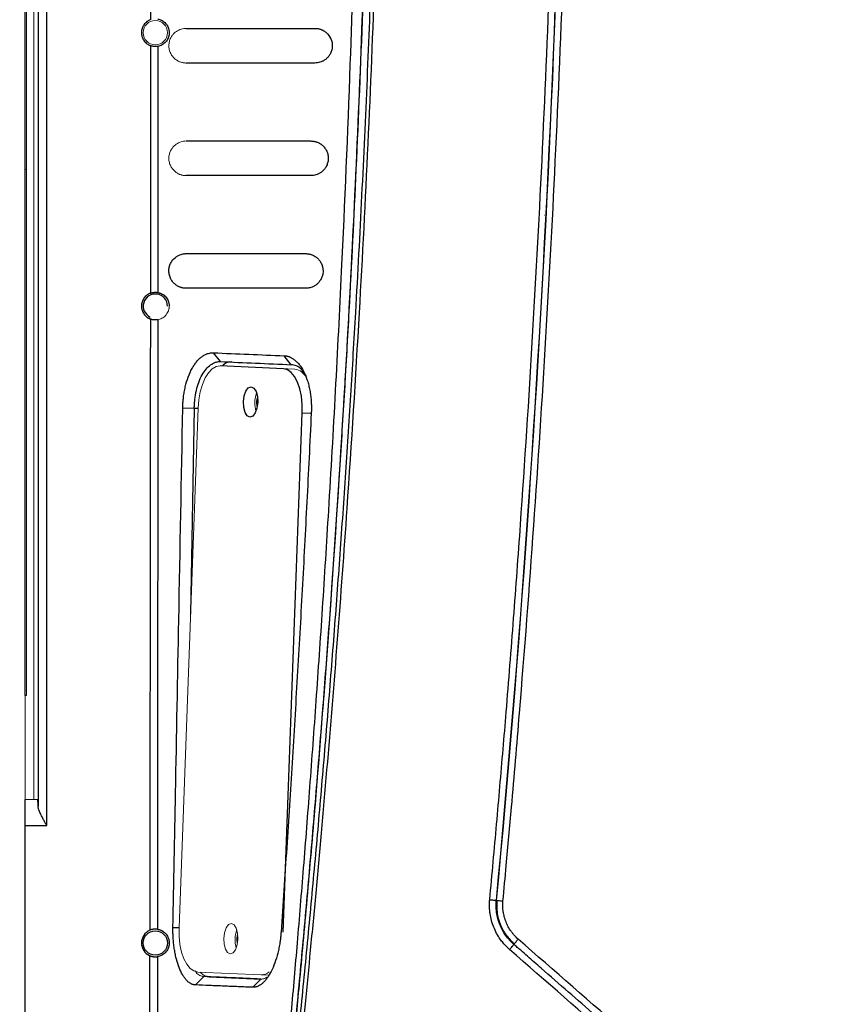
# Paper-space layout 'Sheet2' of a CAD drawing. Header units: millimetres. Extents: x 0 to 1118, y 0 to 864.
# Tile 46 of 85: x 644 to 691, y 355 to 412. Entities that reach past the tile are written whole.
import ezdxf

# ---------------------------------------------------------------- set-up
doc = ezdxf.new("R2010")
doc.units = ezdxf.units.MM
doc.styles.add('SLDTEXTSTYLE0', font='TXT', dxfattribs={"width": 0.605})
doc.dimstyles.new('SLDDIMSTYLE1', dxfattribs={"dimtxt": 5.650301, "dimasz": 4.572, "dimexe": 0, "dimexo": 0.0625, "dimgap": 1.412575, "dimtad": 0, "dimtih": 1, "dimtoh": 1, "dimdec": 1, "dimlfac": 2, "dimrnd": 1e-09, "dimzin": 12, "dimdsep": 46, "dimtxsty": 'SLDTEXTSTYLE0', "dimsah": 1, "dimcen": 0.09, "dimadec": 0, "dimazin": 3, "dimtfac": 1, "dimtdec": 1, "dimtofl": 0, "dimtmove": 0, "dimatfit": 3, "dimfxl": 1, "dimfrac": 2, "dimtolj": 1, "dimtzin": 12, "dimarcsym": 0})

# ---------------------------------------------------------------- blocks, each defined once
blk = doc.blocks.new('_D_12')
at = {"color": 7, "linetype": 'Continuous', "lineweight": 0}
for p, q in [((711.628, 581.08), (604.625, 581.08)), ((606.225, 581.08), (606.225, 457.172)), ((594.907, 448.118), (593.614, 448.118)), ((593.614, 448.118), (593.614, 439.44)), ((617.544, 448.118), (618.837, 448.118)), ((618.837, 448.118), (618.837, 439.44)), ((593.614, 439.44), (594.907, 439.44)), ((618.837, 439.44), (617.544, 439.44)), ((606.225, 314.24), (606.225, 438.147)), ((711.628, 314.24), (604.625, 314.24))]:
    blk.add_line(p, q, dxfattribs=at)
for points in [[(606.225, 581.08), (605.463, 576.508), (606.987, 576.508)], [(606.225, 314.24), (606.987, 318.812), (605.463, 318.812)]]:
    blk.add_solid(points, dxfattribs=at)
at = {"color": 7, "linetype": 'Continuous', "lineweight": 0, "char_height": 5.8208, "attachment_point": 1, "style": 'SLDTEXTSTYLE0'}
for s, insert in [('533.7', (596.524, 456.915)), ('21.01', (596.524, 446.944))]:
    blk.add_mtext(s, dxfattribs=dict(at, insert=insert))

psp = doc.layouts.new('Sheet2')

# ---------------------------------------------------------------- linework, layer by layer
at = {"color": 7, "linetype": 'Continuous', "lineweight": 30}
for p, q in [((645.438, 365.16), (645.438, 530.16)), ((644.938, 529.053), (644.938, 366.266)), ((644.189, 403.02), (644.189, 492.3)), ((651.42, 410.16), (651.411, 395.876)), ((651.837, 410.122), (651.835, 395.918)), ((644.189, 372.66), (644.189, 403.02)), ((655.455, 391.929), (655.048, 392.436)), ((659.539, 391.751), (659.133, 392.267)), ((659.091, 391.516), (655.437, 391.679)), ((653.281, 389.257), (653.944, 389.243)), ((653.944, 389.243), (653.731, 377.359)), ((657.573, 389.36), (657.556, 389.541)), ((659.077, 359.007), (660.177, 388.965)), ((644.189, 352.16), (644.189, 365.16)), ((644.189, 365.16), (645.438, 365.16)), ((644.187, 361.91), (644.189, 361.91)), ((656.435, 358.382), (656.418, 358.562)), ((654.49, 356.441), (654.018, 355.954)), ((654.804, 356.431), (657.818, 356.296)), ((657.788, 356.291), (657.319, 355.819))]:
    psp.add_line(p, q, dxfattribs=at)
at = {"color": 144, "linetype": 'Continuous', "lineweight": 0}
for p, q in [((644.689, 528.66), (644.689, 366.66)), ((644.264, 372.66), (644.264, 522.66)), ((674.441, 405.66), (674.435, 405.66)), ((644.264, 403.02), (644.189, 403.02)), ((674.3, 403.02), (674.293, 403.02)), ((674.165, 400.63), (674.172, 400.63)), ((674.185, 400.88), (674.179, 400.88)), ((674.152, 400.38), (674.158, 400.38)), ((655.437, 391.679), (656.098, 391.657)), ((659.752, 391.494), (656.098, 391.657)), ((659.752, 391.494), (659.091, 391.516)), ((654.167, 389.234), (653.065, 359.254)), ((644.189, 366.66), (644.189, 372.66)), ((644.189, 372.66), (644.264, 372.66)), ((644.189, 366.66), (644.911, 366.66)), ((672.949, 357.808), (672.949, 357.802)), ((654.152, 356.703), (657.806, 356.54)), ((654.49, 356.441), (654.804, 356.431)), ((657.817, 356.54), (658.281, 356.524)), ((657.892, 356.543), (658.282, 356.526)), ((674.949, 356.054), (674.949, 356.06))]:
    psp.add_line(p, q, dxfattribs=at)
at = {"color": 8, "linetype": 'Continuous', "lineweight": 30}
for p, q in [((653.944, 389.243), (654.167, 389.235)), ((660.177, 388.965), (660.653, 388.949)), ((653.065, 359.251), (652.716, 359.259))]:
    psp.add_line(p, q, dxfattribs=at)
at = {"color": 144, "linetype": 'Continuous', "lineweight": 0, "flags": 128}
for points in [[(655.437, 391.679), (655.205, 391.642), (654.979, 391.509), (654.767, 391.288), (654.577, 390.985), (654.416, 390.613), (654.292, 390.186), (654.207, 389.72), (654.167, 389.234)], [(653.065, 359.254), (653.07, 358.766), (653.12, 358.294), (653.213, 357.857), (653.346, 357.472), (653.513, 357.154), (653.708, 356.914), (653.924, 356.762), (654.152, 356.703)], [(656.084, 359.495), (656.24, 359.421), (656.367, 359.226), (656.446, 358.938), (656.465, 358.602), (656.421, 358.269), (656.321, 357.989), (656.181, 357.806), (656.02, 357.746), (655.865, 357.82), (655.738, 358.015), (655.659, 358.303), (655.64, 358.639), (655.684, 358.972), (655.783, 359.252), (655.924, 359.435), (656.084, 359.495)]]:
    psp.add_lwpolyline(points, dxfattribs=at)
at = {"color": 7, "linetype": 'Continuous', "lineweight": 30, "flags": 128}
for points in [[(660.177, 388.965), (660.173, 389.454), (660.123, 389.926), (660.03, 390.362), (659.897, 390.747), (659.73, 391.066), (659.535, 391.306), (659.319, 391.458), (659.091, 391.516)], [(657.223, 390.474), (657.378, 390.4), (657.505, 390.205), (657.584, 389.917), (657.603, 389.581), (657.559, 389.248), (657.459, 388.968), (657.319, 388.784), (657.158, 388.725), (657.003, 388.798), (656.876, 388.994), (656.797, 389.282), (656.778, 389.618), (656.822, 389.951), (656.922, 390.231), (657.062, 390.414), (657.223, 390.474)]]:
    psp.add_lwpolyline(points, dxfattribs=at)
at = {"color": 144, "linetype": 'Continuous', "lineweight": 0}
psp.add_circle((651.699, 410.91), 0.7, dxfattribs=at)
at = {"color": 7, "linetype": 'Continuous', "lineweight": 30}
psp.add_circle((651.699, 358.38), 0.7, dxfattribs=at)
psp.add_arc((651.699, 395.13), 0.7, 0, 245.2166, dxfattribs=at)
at = {"color": 144, "linetype": 'Continuous', "lineweight": 0}
for centre, radius, start, end in [((659.588, 390.579), 0.929, 28.2833, 79.8569), ((659.112, 389.533), 1.676, 159.802, 196.2482), ((657.974, 358.554), 1.676, 159.802, 196.2482), ((657.796, 357.268), 0.728, 270.7246, 310.871)]:
    psp.add_arc(centre, radius, start, end, dxfattribs=at)
at = {"color": 7, "linetype": 'Continuous', "lineweight": 30}
for points, knots in [([(658.596, 553.125), (658.675, 552.393), (658.862, 550.668), (659.128, 548.105), (659.383, 545.595), (659.587, 543.536), (659.758, 541.784), (660.107, 538.124), (660.813, 530.336), (662.053, 514.726), (663.27, 494.226), (664.09, 470.918), (664.352, 449.628), (664.173, 429.469), (663.636, 410.45), (662.633, 389.417), (661.539, 373.82), (660.68, 363.654), (660.447, 360.979), (660.217, 358.421), (660.005, 356.138), (659.792, 353.888), (659.554, 351.436), (659.253, 348.428), (658.93, 345.285), (658.698, 343.147), (658.595, 342.195)], [0, 0, 0, 0, 0.010441, 0.024633, 0.036574, 0.046266, 0.054002, 0.061559, 0.098462, 0.165009, 0.283842, 0.389944, 0.496046, 0.586073, 0.676099, 0.766125, 0.884958, 0.89803, 0.910947, 0.923078, 0.934483, 0.943497, 0.955156, 0.96946, 0.986408, 1, 1, 1, 1]), ([(658.597, 342.194), (658.679, 342.956), (658.844, 344.478), (659.084, 346.763), (659.319, 349.048), (659.548, 351.334), (659.772, 353.62), (659.991, 355.907), (660.204, 358.194), (660.412, 360.482), (660.615, 362.77), (660.812, 365.059), (661.003, 367.348), (661.19, 369.638), (661.371, 371.928), (661.546, 374.218), (661.716, 376.509), (661.881, 378.801), (662.04, 381.092), (662.194, 383.384), (662.342, 385.677), (662.486, 387.97), (662.623, 390.263), (662.756, 392.556), (662.991, 396.811), (663.469, 406.371), (663.966, 420.01), (664.258, 434.889), (664.321, 445.163), (664.305, 452.063), (664.276, 456.466), (664.226, 460.869), (664.156, 465.271), (664.067, 469.673), (663.958, 474.075), (663.828, 478.476), (663.679, 482.876), (663.511, 487.276), (663.322, 491.675), (663.113, 496.073), (662.885, 500.47), (662.637, 504.866), (662.369, 509.261), (662.081, 513.654), (661.774, 518.047), (661.447, 522.438), (661.1, 526.827), (660.733, 531.215), (660.346, 535.601), (659.939, 539.985), (659.512, 544.367), (659.067, 548.747), (658.753, 551.666), (658.597, 553.125)], [0, 0, 0, 0, 0.0108691, 0.0217383, 0.0326076, 0.043477, 0.0543465, 0.065216, 0.0760856, 0.0869553, 0.0978251, 0.1086949, 0.1195647, 0.1304345, 0.1413044, 0.1521743, 0.1630441, 0.173914, 0.1847839, 0.1956537, 0.2065235, 0.2173932, 0.2282629, 0.2391325, 0.2500021, 0.2887494, 0.3750016, 0.4437238, 0.5000009, 0.5208344, 0.5416678, 0.5625012, 0.5833345, 0.6041678, 0.6250011, 0.6458344, 0.6666676, 0.6875008, 0.7083341, 0.7291674, 0.7500007, 0.7708342, 0.7916677, 0.8125013, 0.8333351, 0.8541688, 0.8750025, 0.895836, 0.9166694, 0.9375026, 0.9583354, 0.9791679, 1, 1, 1, 1]), ([(658.771, 342.048), (658.853, 342.777), (659.017, 344.238), (659.258, 346.433), (659.495, 348.639), (659.727, 350.854), (659.956, 353.079), (660.18, 355.314), (660.399, 357.558), (660.615, 359.812), (660.825, 362.075), (661.032, 364.349), (661.233, 366.631), (661.43, 368.924), (661.622, 371.226), (661.809, 373.538), (661.991, 375.859), (662.168, 378.19), (662.34, 380.53), (662.506, 382.88), (662.668, 385.24), (662.824, 387.609), (662.975, 389.987), (663.12, 392.376), (663.474, 398.467), (663.958, 408.2), (664.429, 421.515), (664.705, 434.649), (664.796, 447.66), (664.705, 460.671), (664.429, 473.804), (663.958, 487.119), (663.438, 497.583), (662.99, 505.125), (662.697, 509.677), (662.385, 514.194), (662.054, 518.676), (661.703, 523.123), (661.335, 527.535), (660.949, 531.911), (660.547, 536.252), (660.127, 540.557), (659.692, 544.827), (659.242, 549.061), (658.928, 551.871), (658.771, 553.271)], [0, 0, 0, 0, 0.010393, 0.020829, 0.031308, 0.041831, 0.052398, 0.063007, 0.07366, 0.084357, 0.095097, 0.10588, 0.116706, 0.127576, 0.13849, 0.149446, 0.160446, 0.17149, 0.182576, 0.193706, 0.204879, 0.216096, 0.227356, 0.238659, 0.250005, 0.313829, 0.376771, 0.438829, 0.5, 0.561171, 0.623229, 0.686171, 0.749995, 0.771704, 0.793254, 0.814645, 0.835877, 0.856949, 0.877863, 0.898617, 0.919213, 0.939648, 0.959925, 0.980042, 1, 1, 1, 1]), ([(658.99, 342.023), (659.073, 342.76), (659.244, 344.294), (659.505, 346.684), (659.779, 349.253), (660.065, 352), (660.36, 354.926), (660.664, 358.031), (660.974, 361.315), (661.289, 364.779), (661.934, 372.176), (662.706, 382.186), (663.667, 397.477), (664.247, 410.06), (664.673, 423.439), (664.906, 434.58), (664.995, 447.652), (664.906, 460.732), (664.673, 471.877), (664.247, 485.264), (663.666, 497.847), (662.706, 513.134), (661.889, 523.729), (661.141, 532.221), (660.673, 537.214), (660.221, 541.805), (659.788, 545.992), (659.383, 549.779), (659.116, 552.168), (658.99, 553.296)], [0, 0, 0, 0, 0.0105111, 0.0218672, 0.0340683, 0.0471143, 0.0610052, 0.0757411, 0.091322, 0.1077478, 0.1250185, 0.196531, 0.249995, 0.3421207, 0.3749991, 0.4396651, 0.5000005, 0.5602246, 0.6250018, 0.6579563, 0.7500057, 0.8034713, 0.8749819, 0.9005713, 0.9242595, 0.9460464, 0.9659322, 0.9839167, 1, 1, 1, 1]), ([(670.988, 360.875), (671.056, 361.605), (671.191, 363.061), (671.387, 365.238), (671.577, 367.403), (671.761, 369.554), (672.03, 372.789), (672.372, 377.112), (672.901, 384.338), (673.484, 393.373), (674.249, 407.843), (674.888, 425.937), (675.144, 447.66), (674.888, 469.382), (674.249, 487.476), (673.484, 501.946), (672.924, 510.617), (672.452, 517.122), (672.144, 521.099), (671.85, 524.711), (671.576, 527.943), (671.29, 531.184), (671.09, 533.347), (670.988, 534.444)], [0, 0, 0, 0, 0.012656, 0.025234, 0.037734, 0.050156, 0.062501, 0.09376, 0.125002, 0.187552, 0.250002, 0.375088, 0.5, 0.624911, 0.749998, 0.812439, 0.874998, 0.899958, 0.924999, 0.943849, 0.9625, 0.980981, 1, 1, 1, 1]), ([(671.368, 534.482), (672.717, 520.053), (673.737, 505.594), (675.099, 476.643), (675.441, 462.151), (675.441, 433.168), (675.099, 418.677), (673.737, 389.726), (672.717, 375.266), (671.368, 360.837)], [0, 0, 0, 0, 0.25, 0.25, 0.5, 0.5, 0.75, 0.75, 1, 1, 1, 1]), ([(671.372, 360.838), (674.085, 389.693), (675.444, 418.676), (675.444, 476.643), (674.085, 505.626), (671.372, 534.481)], [0, 0, 0, 0, 0.5, 0.5, 1, 1, 1, 1]), ([(671.753, 360.8), (671.816, 361.484), (671.984, 363.288), (672.226, 365.992), (672.479, 368.92), (672.931, 374.337), (673.826, 386.086), (674.689, 400.763), (675.577, 422.492), (675.955, 444.239), (675.658, 469.406), (674.984, 488.469), (674.196, 502.945), (673.598, 511.987), (673.138, 518.268), (672.757, 523.086), (672.403, 527.3), (672.087, 530.911), (671.864, 533.316), (671.753, 534.519)], [0, 0, 0, 0, 0.011833, 0.03125, 0.046823, 0.062501, 0.125002, 0.250001, 0.316015, 0.499997, 0.624997, 0.749997, 0.828893, 0.874998, 0.906249, 0.937499, 0.95834, 0.979174, 1, 1, 1, 1]), ([(658.124, 339.39), (658.203, 340.17), (658.373, 341.838), (658.636, 344.507), (658.925, 347.506), (659.235, 350.836), (659.563, 354.498), (659.907, 358.491), (660.263, 362.816), (660.625, 367.474), (660.991, 372.464), (661.355, 377.788), (661.877, 386.046), (662.442, 396.515), (662.942, 408.466), (663.26, 418.562), (663.481, 428.228), (663.62, 438.166), (663.662, 449.077), (663.59, 460.234), (663.46, 467.847), (663.368, 471.933), (663.354, 472.505), (663.334, 473.366), (663.306, 474.517), (663.269, 475.956), (663.221, 477.684), (663.163, 479.701), (663.091, 482.007), (663.005, 484.601), (662.901, 487.484), (662.778, 490.656), (662.633, 494.115), (662.463, 497.863), (662.265, 501.898), (662.036, 506.221), (661.774, 510.831), (661.576, 514), (661.473, 515.632)], [0, 0, 0, 0, 0.013318, 0.028513, 0.045587, 0.064539, 0.08537, 0.108081, 0.132672, 0.159144, 0.187497, 0.217732, 0.249849, 0.328166, 0.395949, 0.45319, 0.499883, 0.560311, 0.622138, 0.68536, 0.749976, 0.751582, 0.754826, 0.759708, 0.766229, 0.774387, 0.784184, 0.795618, 0.80869, 0.8234, 0.839747, 0.857732, 0.877353, 0.898611, 0.921505, 0.946035, 0.9722, 1, 1, 1, 1]), ([(651.421, 411.66), (651.402, 411.652), (651.365, 411.638), (651.313, 411.611), (651.262, 411.581), (651.195, 411.534), (651.118, 411.465), (651.039, 411.368), (650.976, 411.261), (650.931, 411.146), (650.904, 411.028), (650.9, 410.949), (650.899, 410.91)], [0, 0, 0, 0, 0.0611738, 0.1220436, 0.1829478, 0.244224, 0.3720146, 0.5000825, 0.6278731, 0.7559411, 0.8779021, 1, 1, 1, 1]), ([(651.837, 411.698), (651.858, 411.693), (651.901, 411.685), (651.964, 411.665), (652.025, 411.641), (652.103, 411.602), (652.194, 411.543), (652.292, 411.451), (652.376, 411.343), (652.432, 411.234), (652.466, 411.139), (652.484, 411.064), (652.496, 410.987), (652.497, 410.935), (652.498, 410.91)], [0, 0, 0, 0, 0.075757, 0.149965, 0.222802, 0.294454, 0.432401, 0.560201, 0.681945, 0.791333, 0.847061, 0.899555, 0.950068, 1, 1, 1, 1]), ([(650.899, 410.91), (650.899, 410.89), (650.9, 410.85), (650.907, 410.791), (650.918, 410.733), (650.938, 410.655), (650.976, 410.559), (651.039, 410.451), (651.118, 410.354), (651.21, 410.273), (651.31, 410.206), (651.383, 410.175), (651.42, 410.16)], [0, 0, 0, 0, 0.061176, 0.122048, 0.182955, 0.244234, 0.372019, 0.500082, 0.627868, 0.755931, 0.877897, 1, 1, 1, 1]), ([(652.498, 410.91), (652.498, 410.894), (652.497, 410.864), (652.493, 410.819), (652.487, 410.775), (652.478, 410.731), (652.467, 410.687), (652.453, 410.644), (652.425, 410.57), (652.372, 410.471), (652.289, 410.365), (652.192, 410.275), (652.083, 410.204), (651.964, 410.15), (651.88, 410.131), (651.837, 410.122)], [0, 0, 0, 0, 0.029276, 0.058523, 0.088034, 0.118094, 0.148976, 0.180928, 0.214176, 0.323396, 0.444537, 0.569073, 0.702985, 0.848546, 1, 1, 1, 1]), ([(653.477, 411.16), (654.297, 411.16), (655.942, 411.16), (658.418, 411.16), (660.076, 411.16), (660.907, 411.16)], [0, 0, 0, 0, 0.331633, 0.664967, 1, 1, 1, 1]), ([(660.907, 411.16), (660.931, 411.159), (660.979, 411.158), (661.05, 411.15), (661.12, 411.138), (661.189, 411.12), (661.257, 411.097), (661.362, 411.053), (661.499, 410.975), (661.693, 410.8), (661.834, 410.578), (661.892, 410.341), (661.906, 410.223), (661.907, 410.103), (661.888, 409.943), (661.83, 409.757), (661.729, 409.58), (661.608, 409.44), (661.478, 409.334), (661.338, 409.253), (661.196, 409.199), (661.051, 409.166), (660.955, 409.162), (660.907, 409.16)], [0, 0, 0, 0, 0.028975, 0.057607, 0.085942, 0.114028, 0.141912, 0.169644, 0.245643, 0.315378, 0.436143, 0.464013, 0.49053, 0.517158, 0.543664, 0.598575, 0.654909, 0.708749, 0.767933, 0.82456, 0.883974, 0.941466, 1, 1, 1, 1]), ([(651.837, 410.122), (651.827, 410.12), (651.807, 410.117), (651.773, 410.113), (651.735, 410.11), (651.694, 410.109), (651.642, 410.111), (651.576, 410.118), (651.498, 410.133), (651.446, 410.151), (651.42, 410.16)], [0, 0, 0, 0, 0.103603, 0.20539, 0.306395, 0.407679, 0.51029, 0.671889, 0.833717, 1, 1, 1, 1]), ([(660.907, 409.16), (660.076, 409.16), (658.418, 409.16), (655.941, 409.16), (654.297, 409.16), (653.477, 409.16)], [0, 0, 0, 0, 0.335071, 0.668406, 1, 1, 1, 1]), ([(653.477, 404.66), (654.072, 404.66), (655.264, 404.66), (657.058, 404.66), (658.861, 404.66), (660.068, 404.66), (660.672, 404.66)], [0, 0, 0, 0, 0.248534, 0.498047, 0.748536, 1, 1, 1, 1]), ([(660.672, 404.66), (660.696, 404.659), (660.744, 404.658), (660.814, 404.651), (660.883, 404.638), (660.952, 404.621), (661.019, 404.599), (661.123, 404.556), (661.256, 404.48), (661.386, 404.366), (661.475, 404.259), (661.534, 404.17), (661.584, 404.075), (661.637, 403.938), (661.679, 403.746), (661.667, 403.499), (661.603, 403.272), (661.503, 403.092), (661.381, 402.947), (661.25, 402.839), (661.109, 402.756), (660.966, 402.7), (660.819, 402.666), (660.722, 402.662), (660.672, 402.66)], [0, 0, 0, 0, 0.028798, 0.057257, 0.085422, 0.113336, 0.141046, 0.168598, 0.243189, 0.311879, 0.344602, 0.375391, 0.405758, 0.434059, 0.488974, 0.540899, 0.592523, 0.651149, 0.704806, 0.764407, 0.821447, 0.881718, 0.940277, 1, 1, 1, 1]), ([(660.672, 402.66), (660.068, 402.66), (658.861, 402.66), (657.057, 402.66), (655.263, 402.66), (654.072, 402.66), (653.477, 402.66)], [0, 0, 0, 0, 0.251501, 0.502003, 0.751504, 1, 1, 1, 1]), ([(653.477, 396.16), (653.454, 396.16), (653.407, 396.161), (653.337, 396.168), (653.269, 396.18), (653.201, 396.197), (653.135, 396.219), (653.032, 396.261), (652.899, 396.336), (652.746, 396.469), (652.618, 396.635), (652.521, 396.838), (652.48, 397.042), (652.477, 397.207), (652.494, 397.369), (652.551, 397.555), (652.685, 397.794), (652.855, 397.954), (653.036, 398.062), (653.164, 398.112), (653.279, 398.141), (653.378, 398.157), (653.444, 398.159), (653.477, 398.16)], [0, 0, 0, 0, 0.028845, 0.0573, 0.085407, 0.113208, 0.140746, 0.168066, 0.242713, 0.310713, 0.374084, 0.431984, 0.486108, 0.512156, 0.538396, 0.59222, 0.648456, 0.761122, 0.818703, 0.879549, 0.919257, 0.959368, 1, 1, 1, 1]), ([(653.477, 398.16), (654.047, 398.16), (655.188, 398.16), (656.907, 398.16), (658.636, 398.16), (659.793, 398.16), (660.373, 398.16)], [0, 0, 0, 0, 0.248512, 0.498017, 0.748514, 1, 1, 1, 1]), ([(660.373, 398.16), (660.396, 398.159), (660.443, 398.158), (660.513, 398.151), (660.582, 398.139), (660.65, 398.122), (660.716, 398.1), (660.819, 398.058), (660.952, 397.983), (661.103, 397.852), (661.229, 397.69), (661.305, 397.533), (661.342, 397.409), (661.363, 397.309), (661.377, 397.177), (661.364, 396.989), (661.308, 396.783), (661.209, 396.601), (661.088, 396.453), (660.957, 396.343), (660.815, 396.258), (660.687, 396.208), (660.572, 396.178), (660.473, 396.163), (660.406, 396.161), (660.373, 396.16)], [0, 0, 0, 0, 0.028671, 0.057019, 0.085083, 0.112906, 0.14053, 0.168, 0.242224, 0.310602, 0.373875, 0.432117, 0.450712, 0.468578, 0.50382, 0.53853, 0.589543, 0.647719, 0.70112, 0.760843, 0.818368, 0.879352, 0.919025, 0.959199, 1, 1, 1, 1]), ([(660.373, 396.16), (659.793, 396.16), (658.635, 396.16), (656.906, 396.16), (655.187, 396.16), (654.047, 396.16), (653.477, 396.16)], [0, 0, 0, 0, 0.251529, 0.50204, 0.751531, 1, 1, 1, 1]), ([(651.411, 395.876), (651.393, 395.869), (651.357, 395.854), (651.305, 395.827), (651.255, 395.796), (651.19, 395.749), (651.114, 395.68), (651.037, 395.584), (650.974, 395.477), (650.931, 395.364), (650.904, 395.247), (650.9, 395.169), (650.899, 395.13)], [0, 0, 0, 0, 0.0612, 0.122104, 0.183042, 0.244346, 0.372073, 0.500081, 0.627808, 0.755816, 0.877839, 1, 1, 1, 1]), ([(651.411, 395.876), (651.425, 395.881), (651.452, 395.891), (651.492, 395.903), (651.532, 395.912), (651.571, 395.92), (651.61, 395.925), (651.661, 395.929), (651.721, 395.93), (651.786, 395.926), (651.819, 395.92), (651.835, 395.918)], [0, 0, 0, 0, 0.084211, 0.166702, 0.248, 0.328656, 0.409234, 0.4903, 0.660374, 0.828549, 1, 1, 1, 1]), ([(651.835, 395.918), (651.857, 395.913), (651.9, 395.905), (651.964, 395.885), (652.026, 395.86), (652.105, 395.821), (652.196, 395.761), (652.294, 395.669), (652.377, 395.561), (652.433, 395.453), (652.466, 395.358), (652.484, 395.283), (652.496, 395.207), (652.497, 395.155), (652.498, 395.13)], [0, 0, 0, 0, 0.077835, 0.154022, 0.228731, 0.302144, 0.441384, 0.569884, 0.690181, 0.797556, 0.852007, 0.903017, 0.951865, 1, 1, 1, 1]), ([(650.899, 395.13), (650.899, 395.11), (650.9, 395.071), (650.906, 395.013), (650.917, 394.955), (650.938, 394.877), (650.974, 394.782), (651.036, 394.676), (651.113, 394.579), (651.203, 394.498), (651.302, 394.43), (651.374, 394.399), (651.41, 394.383)], [0, 0, 0, 0, 0.061203, 0.122111, 0.183053, 0.24436, 0.37208, 0.500081, 0.6278, 0.755802, 0.877831, 1, 1, 1, 1]), ([(651.835, 394.341), (651.826, 394.34), (651.806, 394.337), (651.772, 394.333), (651.734, 394.33), (651.693, 394.329), (651.639, 394.331), (651.572, 394.338), (651.491, 394.355), (651.437, 394.374), (651.41, 394.383)], [0, 0, 0, 0, 0.102849, 0.203882, 0.304187, 0.404872, 0.507034, 0.669732, 0.832529, 1, 1, 1, 1]), ([(651.835, 394.341), (651.834, 388.277), (651.832, 376.554), (651.826, 364.83), (651.824, 359.17)], [0, 0, 0, 0, 0.51723, 1, 1, 1, 1]), ([(653.28, 389.257), (653.28, 389.297), (653.282, 389.378), (653.287, 389.499), (653.295, 389.621), (653.306, 389.745), (653.326, 389.93), (653.363, 390.176), (653.445, 390.576), (653.584, 391.049), (653.77, 391.46), (653.941, 391.741), (654.08, 391.927), (654.228, 392.087), (654.383, 392.218), (654.544, 392.321), (654.691, 392.385), (654.821, 392.421), (654.934, 392.438), (655.008, 392.437), (655.046, 392.436)], [0, 0, 0, 0, 0.023581, 0.04738, 0.071443, 0.095812, 0.120531, 0.182402, 0.245, 0.371725, 0.497129, 0.560051, 0.623, 0.685786, 0.748733, 0.81166, 0.874357, 0.916501, 0.958319, 1, 1, 1, 1]), ([(655.046, 392.436), (655.725, 392.408), (657.084, 392.352), (658.447, 392.295), (659.129, 392.267)], [0, 0, 0, 0, 0.4999761, 1, 1, 1, 1]), ([(659.129, 392.267), (659.147, 392.266), (659.183, 392.265), (659.238, 392.258), (659.293, 392.248), (659.348, 392.234), (659.403, 392.216), (659.494, 392.18), (659.619, 392.113), (659.774, 391.998), (659.922, 391.854), (660.105, 391.629), (660.308, 391.284), (660.466, 390.866), (660.564, 390.5), (660.623, 390.21), (660.666, 389.908), (660.69, 389.629), (660.7, 389.381), (660.702, 389.166), (660.696, 389.022), (660.693, 388.95)], [0, 0, 0, 0, 0.020368, 0.040835, 0.061429, 0.082174, 0.103097, 0.124221, 0.186746, 0.249903, 0.312934, 0.37563, 0.499875, 0.623492, 0.685598, 0.747734, 0.810447, 0.872967, 0.915449, 0.957729, 1, 1, 1, 1]), ([(653.944, 389.243), (653.945, 389.278), (653.948, 389.371), (653.958, 389.545), (653.979, 389.776), (654.014, 390.027), (654.08, 390.357), (654.197, 390.751), (654.386, 391.168), (654.62, 391.512), (654.834, 391.715), (655.02, 391.831), (655.146, 391.885), (655.262, 391.915), (655.358, 391.93), (655.423, 391.929), (655.455, 391.929)], [0, 0, 0, 0, 0.02464, 0.064955, 0.120939, 0.187335, 0.244882, 0.365742, 0.497201, 0.622046, 0.748501, 0.806968, 0.874243, 0.916162, 0.958081, 1, 1, 1, 1]), ([(655.455, 391.929), (656.131, 391.899), (657.49, 391.84), (658.854, 391.781), (659.539, 391.751)], [0, 0, 0, 0, 0.497341, 1, 1, 1, 1]), ([(656.107, 391.906), (655.93, 391.904), (655.739, 391.902), (655.581, 391.69), (655.569, 391.675)], [0, 0, 0, 0, 0.92833, 1, 1, 1, 1]), ([(660.394, 391.114), (660.3, 391.266), (660.16, 391.491), (659.951, 391.626), (659.769, 391.719), (659.636, 391.738), (659.539, 391.751)], [0, 0, 0, 0, 0.3959802, 0.5876, 0.6993638, 1, 1, 1, 1]), ([(657.556, 389.541), (657.557, 389.626), (657.559, 389.726), (657.586, 389.808), (657.59, 389.821)], [0, 0, 0, 0, 0.844339, 1, 1, 1, 1]), ([(652.715, 359.259), (652.764, 361.845), (652.876, 367.764), (653.066, 377.763), (653.204, 385.176), (653.28, 389.257)], [0, 0, 0, 0, 0.258637, 0.591916, 1, 1, 1, 1]), ([(660.693, 388.95), (660.651, 388.095), (660.568, 386.389), (660.439, 383.836), (660.306, 381.295), (660.17, 378.768), (660.03, 376.253), (659.886, 373.752), (659.739, 371.263), (659.588, 368.786), (659.434, 366.323), (659.276, 363.872), (659.115, 361.434), (659.004, 359.813), (658.949, 359.005)], [0, 0, 0, 0, 0.0856394, 0.1708566, 0.2556524, 0.3400277, 0.4239834, 0.5075204, 0.5906396, 0.6733419, 0.7556282, 0.8374994, 0.9189564, 1, 1, 1, 1]), ([(644.189, 365.16), (644.189, 365.187), (644.189, 365.241), (644.189, 365.321), (644.189, 365.401), (644.189, 365.48), (644.189, 365.558), (644.189, 365.636), (644.189, 365.782), (644.189, 365.989), (644.189, 366.227), (644.189, 366.423), (644.189, 366.538), (644.189, 366.602), (644.189, 366.635), (644.189, 366.656), (644.189, 366.658), (644.189, 366.66)], [0, 0, 0, 0, 0.0345506, 0.0688551, 0.1030127, 0.1371244, 0.1712912, 0.2056137, 0.2401913, 0.3700531, 0.5000286, 0.6298904, 0.759866, 0.820149, 0.8799053, 0.9396756, 1, 1, 1, 1]), ([(644.938, 366.266), (644.937, 366.285), (644.936, 366.326), (644.934, 366.385), (644.931, 366.443), (644.929, 366.499), (644.926, 366.551), (644.923, 366.595), (644.919, 366.631), (644.915, 366.655), (644.913, 366.658), (644.911, 366.66)], [0, 0, 0, 0, 0.079427, 0.166776, 0.262048, 0.365241, 0.476356, 0.595389, 0.722342, 0.857213, 1, 1, 1, 1]), ([(645.438, 365.16), (645.421, 365.188), (645.39, 365.241), (645.347, 365.317), (645.309, 365.383), (645.277, 365.44), (645.227, 365.529), (645.164, 365.646), (645.093, 365.786), (645.037, 365.907), (644.995, 366.013), (644.964, 366.107), (644.943, 366.191), (644.94, 366.242), (644.938, 366.266)], [0, 0, 0, 0, 0.072271, 0.136718, 0.193344, 0.242148, 0.283132, 0.423423, 0.54643, 0.65144, 0.748818, 0.83899, 0.922493, 1, 1, 1, 1]), ([(838.559, 347.142), (832.589, 349.527), (826.504, 351.629), (814.162, 355.246), (807.905, 356.761), (795.274, 359.192), (788.9, 360.107), (776.095, 361.327), (769.662, 361.633), (756.798, 361.633), (750.365, 361.327), (737.559, 360.107), (731.185, 359.192), (718.553, 356.762), (712.296, 355.246), (699.953, 351.63), (693.869, 349.527), (687.898, 347.142)], [0, 0, 0, 0, 0.125, 0.125, 0.25, 0.25, 0.375, 0.375, 0.5, 0.5, 0.625, 0.625, 0.75, 0.75, 0.875, 0.875, 1, 1, 1, 1]), ([(672.137, 357.997), (672.103, 358.028), (672.035, 358.09), (671.938, 358.186), (671.846, 358.284), (671.758, 358.385), (671.676, 358.489), (671.545, 358.666), (671.38, 358.931), (671.21, 359.295), (671.083, 359.677), (671.011, 360.025), (670.979, 360.333), (670.971, 360.602), (670.982, 360.783), (670.988, 360.875)], [0, 0, 0, 0, 0.0429251, 0.0853241, 0.1272552, 0.1687786, 0.2099561, 0.2508512, 0.3745948, 0.5000229, 0.625349, 0.7491634, 0.8310008, 0.9144536, 1, 1, 1, 1]), ([(670.988, 360.875), (671.093, 360.865), (671.195, 360.855), (671.338, 360.841), (671.378, 360.837), (671.374, 360.837)], [0, 0, 0, 0, 0.5, 0.5, 1, 1, 1, 1]), ([(672.381, 358.299), (672.352, 358.324), (672.285, 358.384), (672.175, 358.494), (672.042, 358.642), (671.882, 358.85), (671.714, 359.119), (671.509, 359.554), (671.38, 360.043), (671.352, 360.462), (671.356, 360.691), (671.364, 360.784), (671.368, 360.837)], [0, 0, 0, 0, 0.039979, 0.095006, 0.165077, 0.25019, 0.372251, 0.500271, 0.757785, 0.901338, 0.943205, 1, 1, 1, 1]), ([(671.368, 360.837), (671.367, 360.837), (671.367, 360.837), (671.396, 360.834), (671.397, 360.834)], [0, 0, 0, 0, 0.952205, 1, 1, 1, 1]), ([(671.397, 360.851), (671.39, 360.614), (671.376, 360.139), (671.571, 359.449), (671.904, 358.814), (672.241, 358.479), (672.41, 358.312)], [0, 0, 0, 0, 0.249976, 0.499968, 0.749976, 1, 1, 1, 1]), ([(688.054, 346.77), (688.362, 346.893), (688.983, 347.14), (689.924, 347.508), (690.881, 347.876), (691.853, 348.245), (692.841, 348.614), (693.845, 348.984), (694.865, 349.352), (695.901, 349.721), (696.953, 350.088), (698.021, 350.455), (699.105, 350.82), (700.206, 351.184), (701.323, 351.546), (702.456, 351.906), (703.605, 352.263), (704.771, 352.618), (706.849, 353.238), (710.004, 354.133), (714.409, 355.283), (719.326, 356.444), (725.949, 357.825), (734.147, 359.215), (743.58, 360.352), (753.279, 361.068), (762.875, 361.314), (772.824, 361.085), (780.915, 360.509), (787.497, 359.795), (792.302, 359.157), (797.09, 358.404), (801.22, 357.653), (804.675, 356.956), (807.441, 356.358), (810.131, 355.736), (812.747, 355.095), (815.287, 354.437), (817.753, 353.764), (820.144, 353.08), (822.462, 352.387), (824.705, 351.686), (826.875, 350.982), (828.973, 350.275), (830.997, 349.567), (832.95, 348.863), (834.832, 348.162), (836.643, 347.468), (837.824, 347), (838.403, 346.77)], [0, 0, 0, 0, 0.0064625, 0.0130218, 0.0196778, 0.0264305, 0.03328, 0.0402262, 0.047269, 0.0544085, 0.0616446, 0.0689775, 0.0764071, 0.0839334, 0.0915564, 0.0992762, 0.1070927, 0.1150059, 0.1230158, 0.1493303, 0.1788855, 0.2116815, 0.2477182, 0.3106458, 0.3735644, 0.4326831, 0.4999946, 0.5604261, 0.6264248, 0.6578927, 0.6893578, 0.7208203, 0.7522801, 0.7710968, 0.7894689, 0.8073964, 0.8248794, 0.8419178, 0.8585116, 0.8746609, 0.8903656, 0.9056258, 0.9204414, 0.9348124, 0.9487389, 0.9622211, 0.9752587, 0.9878518, 1, 1, 1, 1]), ([(838.235, 346.399), (837.921, 346.523), (837.295, 346.773), (836.353, 347.141), (835.41, 347.504), (834.465, 347.863), (833.518, 348.217), (832.57, 348.566), (831.62, 348.91), (830.668, 349.25), (829.715, 349.585), (828.76, 349.915), (827.803, 350.24), (826.844, 350.56), (825.884, 350.876), (824.922, 351.187), (823.959, 351.493), (822.994, 351.794), (822.027, 352.091), (821.059, 352.383), (818.876, 353.028), (815.467, 353.984), (810.813, 355.17), (806.133, 356.245), (799.861, 357.53), (791.964, 358.856), (782.423, 359.995), (772.837, 360.68), (763.23, 360.908), (753.623, 360.68), (744.038, 359.995), (734.495, 358.857), (726.598, 357.53), (720.326, 356.245), (715.646, 355.17), (710.991, 353.984), (707.29, 352.947), (704.527, 352.122), (702.691, 351.556), (700.861, 350.972), (699.038, 350.371), (697.22, 349.752), (695.408, 349.117), (693.602, 348.464), (691.803, 347.793), (690.008, 347.107), (688.818, 346.635), (688.222, 346.398)], [0, 0, 0, 0, 0.006582, 0.013162, 0.019742, 0.02632, 0.032898, 0.039475, 0.046051, 0.052628, 0.059204, 0.06578, 0.072356, 0.078932, 0.08551, 0.092087, 0.098666, 0.105246, 0.111826, 0.118408, 0.124992, 0.156265, 0.187511, 0.218748, 0.249994, 0.312481, 0.37499, 0.437492, 0.499989, 0.562482, 0.624994, 0.687496, 0.749998, 0.781239, 0.812476, 0.843726, 0.875006, 0.887512, 0.900013, 0.912512, 0.925008, 0.937503, 0.949997, 0.962494, 0.974992, 0.987494, 1, 1, 1, 1]), ([(672.631, 358.6), (672.607, 358.621), (672.555, 358.669), (672.47, 358.753), (672.374, 358.857), (672.289, 358.961), (672.176, 359.114), (672.052, 359.314), (671.922, 359.593), (671.825, 359.884), (671.779, 360.105), (671.755, 360.286), (671.743, 360.438), (671.741, 360.623), (671.749, 360.747), (671.753, 360.8)], [0, 0, 0, 0, 0.038653, 0.086845, 0.144581, 0.212569, 0.250814, 0.375425, 0.500014, 0.625196, 0.749147, 0.774941, 0.848254, 0.934699, 1, 1, 1, 1]), ([(671.54, 359.559), (671.515, 359.625), (671.44, 359.825), (671.408, 360.037), (671.387, 360.179)], [0, 0, 0, 0, 0.3313888, 1, 1, 1, 1]), ([(651.371, 359.11), (651.232, 359.047), (651.11, 358.943), (650.944, 358.686), (650.899, 358.533), (650.899, 358.38)], [0, 0, 0, 0, 0.5, 0.5, 1, 1, 1, 1]), ([(651.824, 359.17), (651.816, 359.171), (651.802, 359.173), (651.778, 359.175), (651.758, 359.177), (651.73, 359.179), (651.69, 359.18), (651.631, 359.177), (651.57, 359.17), (651.505, 359.157), (651.438, 359.137), (651.394, 359.119), (651.371, 359.11)], [0, 0, 0, 0, 0.089061, 0.162855, 0.220208, 0.260389, 0.389827, 0.507512, 0.632065, 0.750691, 0.873841, 1, 1, 1, 1]), ([(651.824, 359.17), (651.845, 359.166), (651.886, 359.158), (651.948, 359.141), (652.007, 359.119), (652.083, 359.083), (652.172, 359.029), (652.27, 358.944), (652.356, 358.842), (652.418, 358.735), (652.457, 358.639), (652.477, 358.567), (652.49, 358.5), (652.497, 358.44), (652.498, 358.4), (652.498, 358.38)], [0, 0, 0, 0, 0.077989, 0.154301, 0.229038, 0.302305, 0.440652, 0.567546, 0.691613, 0.798674, 0.852473, 0.901603, 0.935827, 0.968333, 1, 1, 1, 1]), ([(654.017, 355.954), (654.002, 355.955), (653.971, 355.956), (653.925, 355.963), (653.879, 355.974), (653.834, 355.989), (653.788, 356.008), (653.714, 356.045), (653.612, 356.113), (653.488, 356.232), (653.37, 356.377), (653.225, 356.601), (653.064, 356.94), (652.934, 357.346), (652.851, 357.702), (652.798, 357.988), (652.758, 358.287), (652.732, 358.566), (652.719, 358.816), (652.713, 359.037), (652.714, 359.185), (652.715, 359.259)], [0, 0, 0, 0, 0.021508, 0.043034, 0.064607, 0.086255, 0.108007, 0.129891, 0.193404, 0.257339, 0.319815, 0.382056, 0.503169, 0.623136, 0.684077, 0.744884, 0.807297, 0.86979, 0.912989, 0.956326, 1, 1, 1, 1]), ([(656.418, 358.562), (656.419, 358.647), (656.421, 358.748), (656.448, 358.83), (656.452, 358.842)], [0, 0, 0, 0, 0.8443395, 1, 1, 1, 1]), ([(658.949, 359.005), (658.946, 358.965), (658.941, 358.885), (658.93, 358.764), (658.917, 358.643), (658.901, 358.521), (658.874, 358.336), (658.83, 358.091), (658.739, 357.691), (658.597, 357.217), (658.419, 356.805), (658.262, 356.523), (658.138, 356.336), (658.007, 356.175), (657.873, 356.042), (657.735, 355.938), (657.611, 355.873), (657.503, 355.837), (657.41, 355.819), (657.349, 355.819), (657.318, 355.82)], [0, 0, 0, 0, 0.023409, 0.047057, 0.070988, 0.095246, 0.119871, 0.18169, 0.244264, 0.371256, 0.49673, 0.55971, 0.622732, 0.685599, 0.748605, 0.811616, 0.874331, 0.916531, 0.958354, 1, 1, 1, 1]), ([(650.899, 358.38), (650.899, 358.227), (650.944, 358.074), (651.109, 357.817), (651.23, 357.713), (651.369, 357.651)], [0, 0, 0, 0, 0.5, 0.5, 1, 1, 1, 1]), ([(652.498, 358.38), (652.498, 358.365), (652.498, 358.336), (652.494, 358.292), (652.488, 358.25), (652.48, 358.207), (652.47, 358.165), (652.457, 358.124), (652.442, 358.084), (652.41, 358.009), (652.352, 357.911), (652.265, 357.81), (652.167, 357.727), (652.06, 357.663), (651.944, 357.614), (651.864, 357.598), (651.823, 357.589)], [0, 0, 0, 0, 0.022935, 0.045916, 0.069295, 0.093407, 0.118555, 0.145009, 0.173, 0.202721, 0.309855, 0.435373, 0.560718, 0.697724, 0.845561, 1, 1, 1, 1]), ([(672.137, 357.997), (672.174, 358.041), (672.211, 358.083), (672.273, 358.156), (672.298, 358.185), (672.339, 358.235), (672.357, 358.256), (672.382, 358.289), (672.388, 358.298), (672.387, 358.299)], [0, 0, 0, 0, 0.25, 0.25, 0.5, 0.5, 0.75, 0.75, 1, 1, 1, 1]), ([(684.969, 347.296), (683.979, 348.161), (681.881, 349.995), (678.734, 352.745), (676.052, 355.09), (674.216, 356.694), (673.298, 357.497), (672.839, 357.898), (672.61, 358.098), (672.479, 358.213), (672.413, 358.27), (672.381, 358.299)], [0, 0, 0, 0, 0.235778, 0.500003, 0.750002, 0.875001, 0.937501, 0.968751, 0.984375, 0.992188, 1, 1, 1, 1]), ([(651.369, 357.651), (651.384, 357.644), (651.414, 357.631), (651.459, 357.616), (651.511, 357.601), (651.569, 357.589), (651.631, 357.582), (651.69, 357.579), (651.738, 357.58), (651.785, 357.584), (651.808, 357.587), (651.823, 357.589)], [0, 0, 0, 0, 0.0848307, 0.1681705, 0.2499981, 0.3691335, 0.4951363, 0.6133085, 0.7430092, 0.8364988, 1, 1, 1, 1]), ([(651.823, 357.589), (651.82, 353.959), (651.816, 346.819), (651.807, 339.679), (651.803, 336.168)], [0, 0, 0, 0, 0.508351, 1, 1, 1, 1]), ([(657.788, 356.291), (657.508, 356.303), (656.95, 356.329), (656.121, 356.367), (655.301, 356.404), (654.76, 356.429), (654.49, 356.441)], [0, 0, 0, 0, 0.252379, 0.503171, 0.752377, 1, 1, 1, 1]), ([(657.318, 355.82), (657.039, 355.831), (656.482, 355.854), (655.654, 355.887), (654.832, 355.921), (654.289, 355.943), (654.017, 355.954)], [0, 0, 0, 0, 0.2512638, 0.5016858, 0.7512649, 1, 1, 1, 1])]:
    psp.add_open_spline(points, degree=3, knots=knots, dxfattribs=at)
for points in [[(651.429, 446.906), (651.429, 435.157), (651.426, 423.409), (651.421, 411.66)], [(651.41, 394.383), (651.401, 382.625), (651.389, 370.868), (651.371, 359.11)], [(685.221, 347.598), (681.024, 351.265), (676.827, 354.933), (672.631, 358.6)], [(684.722, 346.995), (680.526, 350.663), (676.331, 354.33), (672.137, 357.997)], [(651.369, 357.651), (651.358, 350.49), (651.345, 343.33), (651.329, 336.169)]]:
    psp.add_open_spline(points, degree=3, dxfattribs=at)
at = {"color": 144, "linetype": 'Continuous', "lineweight": 0}
for points, knots in [([(653.477, 409.16), (653.453, 409.16), (653.406, 409.161), (653.335, 409.169), (653.265, 409.181), (653.196, 409.199), (653.129, 409.221), (653.024, 409.265), (652.889, 409.342), (652.734, 409.48), (652.607, 409.652), (652.528, 409.83), (652.49, 409.987), (652.477, 410.107), (652.478, 410.229), (652.499, 410.384), (652.557, 410.569), (652.657, 410.742), (652.779, 410.882), (652.908, 410.987), (653.047, 411.067), (653.188, 411.12), (653.333, 411.154), (653.429, 411.158), (653.477, 411.16)], [0, 0, 0, 0, 0.029048, 0.057689, 0.08597, 0.113939, 0.141643, 0.169132, 0.244208, 0.312878, 0.376506, 0.435383, 0.463203, 0.489928, 0.516325, 0.543579, 0.595727, 0.654971, 0.708955, 0.768221, 0.824771, 0.884124, 0.941593, 1, 1, 1, 1]), ([(653.477, 402.66), (653.454, 402.66), (653.406, 402.661), (653.336, 402.669), (653.267, 402.681), (653.199, 402.698), (653.132, 402.72), (653.028, 402.763), (652.893, 402.839), (652.74, 402.975), (652.612, 403.144), (652.531, 403.321), (652.492, 403.477), (652.478, 403.597), (652.477, 403.719), (652.497, 403.875), (652.553, 404.062), (652.653, 404.235), (652.774, 404.377), (652.903, 404.483), (653.042, 404.564), (653.184, 404.619), (653.331, 404.653), (653.428, 404.658), (653.477, 404.66)], [0, 0, 0, 0, 0.028949, 0.0575, 0.085695, 0.11358, 0.141201, 0.168606, 0.243387, 0.311742, 0.375271, 0.433916, 0.461636, 0.488203, 0.514379, 0.541303, 0.592918, 0.651839, 0.705715, 0.765106, 0.822139, 0.882111, 0.94056, 1, 1, 1, 1]), ([(652.498, 395.13), (652.498, 395.114), (652.497, 395.084), (652.493, 395.038), (652.487, 394.993), (652.478, 394.949), (652.466, 394.905), (652.452, 394.862), (652.423, 394.787), (652.369, 394.686), (652.285, 394.58), (652.187, 394.491), (652.078, 394.422), (651.96, 394.369), (651.877, 394.351), (651.835, 394.341)], [0, 0, 0, 0, 0.0285749, 0.0571404, 0.0860151, 0.1155077, 0.1459077, 0.1774797, 0.21046, 0.320224, 0.4432779, 0.5686285, 0.7039144, 0.8489499, 1, 1, 1, 1]), ([(838.397, 346.769), (838.104, 346.886), (837.516, 347.12), (836.633, 347.465), (835.748, 347.807), (834.862, 348.144), (833.974, 348.477), (833.084, 348.806), (832.193, 349.131), (831.3, 349.452), (830.406, 349.768), (829.51, 350.08), (828.613, 350.388), (827.714, 350.692), (826.814, 350.992), (825.912, 351.287), (825.009, 351.578), (824.104, 351.865), (823.198, 352.148), (822.291, 352.426), (821.382, 352.701), (820.472, 352.971), (819.561, 353.236), (818.648, 353.498), (817.734, 353.755), (816.819, 354.008), (815.903, 354.257), (814.985, 354.501), (814.066, 354.741), (813.147, 354.977), (812.226, 355.209), (811.303, 355.436), (810.38, 355.659), (809.456, 355.878), (808.531, 356.092), (807.604, 356.302), (806.677, 356.508), (805.748, 356.71), (804.819, 356.907), (803.888, 357.1), (802.957, 357.288), (802.025, 357.472), (801.092, 357.652), (800.158, 357.828), (799.223, 357.999), (798.287, 358.165), (797.351, 358.328), (794.9, 358.741), (790.926, 359.346), (785.416, 360.032), (779.893, 360.567), (774.902, 360.912), (770.083, 361.133), (765.069, 361.251), (758.949, 361.225), (752.289, 360.975), (745.578, 360.492), (739.301, 359.838), (733.381, 359.04), (727.819, 358.128), (722.615, 357.13), (717.767, 356.074), (713.274, 354.984), (709.132, 353.882), (705.338, 352.79), (701.887, 351.727), (698.775, 350.711), (695.999, 349.756), (693.553, 348.877), (691.435, 348.086), (689.639, 347.396), (688.552, 346.964), (688.06, 346.769)], [0, 0, 0, 0, 0.006158, 0.012317, 0.018475, 0.024634, 0.030794, 0.036953, 0.043113, 0.049273, 0.055434, 0.061595, 0.067756, 0.073917, 0.080079, 0.086241, 0.092403, 0.098565, 0.104728, 0.110891, 0.117055, 0.123219, 0.129383, 0.135547, 0.141712, 0.147877, 0.154042, 0.160207, 0.166373, 0.172539, 0.178706, 0.184873, 0.19104, 0.197207, 0.203375, 0.209543, 0.215711, 0.221879, 0.228048, 0.234217, 0.240386, 0.246556, 0.252726, 0.258896, 0.265066, 0.271237, 0.277408, 0.283579, 0.31965, 0.355697, 0.391718, 0.427715, 0.453108, 0.485669, 0.525396, 0.572291, 0.615446, 0.656414, 0.695192, 0.731782, 0.766182, 0.798391, 0.82841, 0.856239, 0.881876, 0.905323, 0.926579, 0.945644, 0.962519, 0.977203, 0.989697, 1, 1, 1, 1]), ([(672.397, 358.324), (672.412, 358.343), (672.443, 358.381), (672.529, 358.483), (672.597, 358.561), (672.631, 358.6)], [0, 0, 0, 0, 0.327017, 0.663509, 1, 1, 1, 1]), ([(672.381, 358.299), (672.38, 358.3), (672.379, 358.301), (672.397, 358.323), (672.397, 358.324)], [0, 0, 0, 0, 0.972616, 1, 1, 1, 1]), ([(654.001, 356.771), (654.017, 356.74), (654.093, 356.6), (654.264, 356.492), (654.414, 356.458), (654.49, 356.441)], [0, 0, 0, 0, 0.12062, 0.5564477, 1, 1, 1, 1]), ([(654.289, 356.699), (654.304, 356.68), (654.456, 356.493), (654.639, 356.46), (654.804, 356.431)], [0, 0, 0, 0, 0.0981808, 1, 1, 1, 1]), ([(657.788, 356.291), (657.866, 356.295), (657.98, 356.301), (658.093, 356.373), (658.13, 356.396)], [0, 0, 0, 0, 0.677897, 1, 1, 1, 1])]:
    psp.add_open_spline(points, degree=3, knots=knots, dxfattribs=at)
at = {"color": 8, "linetype": 'Continuous', "lineweight": 30}
for points, knots in [([(671.397, 360.834), (671.42, 360.832), (671.467, 360.827), (671.598, 360.815), (671.701, 360.805), (671.753, 360.8)], [0, 0, 0, 0, 0.321989, 0.660995, 1, 1, 1, 1]), ([(671.387, 360.179), (671.387, 360.174), (671.391, 359.94), (671.454, 359.689), (671.566, 359.476), (671.572, 359.465)], [0, 0, 0, 0, 0.019176, 0.949629, 1, 1, 1, 1])]:
    psp.add_open_spline(points, degree=3, knots=knots, dxfattribs=at)

# ---------------------------------------------------------------- dimensions: what is measured, and where the dimension line sits
at = {"color": 7, "linetype": 'Continuous', "lineweight": 0}
dim = psp.add_linear_dim(base=(606.225, 581.08), p1=(713.229, 314.24), p2=(713.229, 581.08), angle=90, dimstyle='SLDDIMSTYLE1', dxfattribs=at)
dim.commit()
dim.dimension.update_dxf_attribs({"geometry": '_D_12', "text_midpoint": (606.225, 447.66), "dimtype": 160})

doc.saveas('drawing.dxf')
